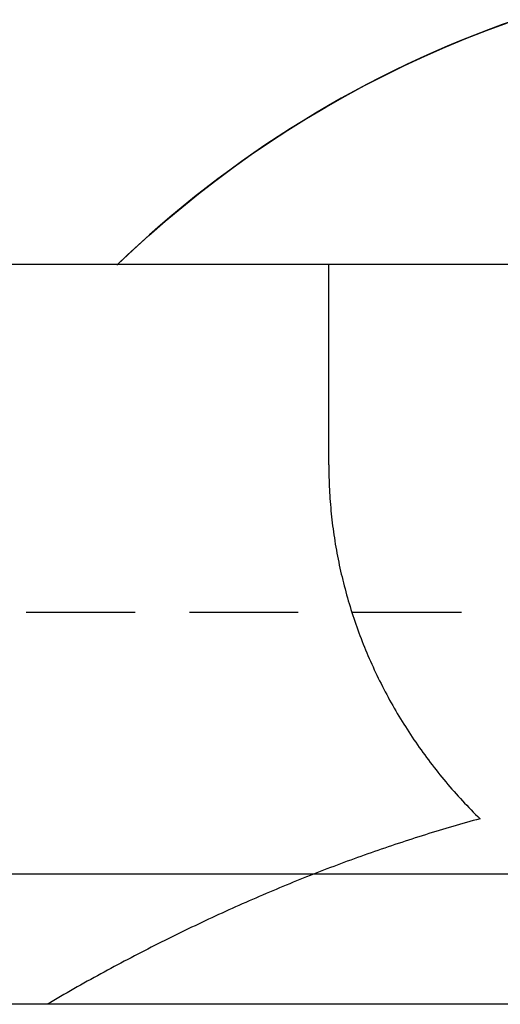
# Model space of a CAD drawing. Extents: x -140 to 287, y -140 to 287.
# Tile 4 of 11: x -20 to -9, y 216 to 238. Entities that reach past the tile are written whole.
import ezdxf

# ---------------------------------------------------------------- set-up
doc = ezdxf.new("R2010")
doc.units = 0
doc.header["$LTSCALE"] = 10
doc.linetypes.add('HIDDEN', pattern=[0.375, 0.25, -0.125])
doc.layers.get('0').update_dxf_attribs({"linetype": 'CONTINUOUS'})
doc.layers.add('HIDDEN', color=3, linetype='HIDDEN')

msp = doc.modelspace()

# ---------------------------------------------------------------- linework, layer by layer
for p, q in [((-130, 232.6), (-4.276, 232.6)), ((-12.5, 227.989), (-12.5, 232.6)), ((-12.5, 227.989), (-12.5, 229.216)), ((-52.5, 218.6), (52.5, 218.6)), ((97.928, 215.6), (-97.928, 215.6))]:
    msp.add_line(p, q)
msp.add_lwpolyline([(-17.349, 232.6), (-16.995, 232.935), (-16.632, 233.264), (-16.261, 233.589), (-15.881, 233.907), (-15.493, 234.22), (-15.098, 234.526), (-14.695, 234.825), (-14.284, 235.118), (-13.866, 235.402), (-13.441, 235.679), (-13.009, 235.948), (-12.571, 236.209), (-12.127, 236.461), (-11.677, 236.705), (-11.222, 236.939), (-10.762, 237.165), (-10.296, 237.381), (-9.826, 237.588), (-9.352, 237.785), (-8.874, 237.972), (-8.392, 238.149)])
for points in [[(-12.5, 227.989, 0), (-12.5, 227.919, 0), (-12.499, 227.849, 0), (-12.498, 227.779, 0), (-12.496, 227.709, 0), (-12.494, 227.638, 0), (-12.492, 227.568, 0), (-12.489, 227.498, 0), (-12.486, 227.428, 0), (-12.482, 227.358, 0), (-12.478, 227.288, 0), (-12.473, 227.218, 0), (-12.468, 227.148, 0), (-12.462, 227.078, 0), (-12.456, 227.008, 0), (-12.45, 226.939, 0), (-12.443, 226.869, 0), (-12.436, 226.799, 0), (-12.428, 226.729, 0), (-12.42, 226.66, 0), (-12.411, 226.59, 0), (-12.402, 226.52, 0), (-12.392, 226.451, 0), (-12.382, 226.381, 0), (-12.372, 226.312, 0), (-12.361, 226.243, 0), (-12.35, 226.173, 0), (-12.338, 226.104, 0), (-12.326, 226.035, 0), (-12.313, 225.966, 0), (-12.3, 225.897, 0), (-12.287, 225.828, 0), (-12.273, 225.759, 0), (-12.258, 225.69, 0), (-12.243, 225.621, 0), (-12.228, 225.553, 0), (-12.213, 225.484, 0), (-12.196, 225.416, 0), (-12.18, 225.347, 0), (-12.163, 225.279, 0), (-12.145, 225.211, 0), (-12.127, 225.143, 0), (-12.109, 225.075, 0), (-12.091, 225.007, 0), (-12.071, 224.939, 0), (-12.052, 224.872, 0), (-12.032, 224.804, 0), (-12.011, 224.737, 0), (-11.99, 224.669, 0), (-11.969, 224.602, 0), (-11.947, 224.535, 0), (-11.925, 224.468, 0), (-11.903, 224.401, 0), (-11.88, 224.334, 0), (-11.856, 224.268, 0), (-11.832, 224.201, 0), (-11.808, 224.135, 0), (-11.783, 224.069, 0), (-11.758, 224.003, 0), (-11.733, 223.937, 0), (-11.707, 223.871, 0), (-11.681, 223.806, 0), (-11.654, 223.74, 0), (-11.627, 223.675, 0), (-11.599, 223.61, 0), (-11.571, 223.545, 0), (-11.542, 223.48, 0), (-11.514, 223.415, 0), (-11.484, 223.351, 0), (-11.455, 223.287, 0), (-11.425, 223.222, 0), (-11.394, 223.158, 0), (-11.363, 223.095, 0), (-11.332, 223.031, 0), (-11.3, 222.967, 0), (-11.268, 222.904, 0), (-11.236, 222.841, 0), (-11.203, 222.778, 0), (-11.169, 222.715, 0), (-11.136, 222.653, 0), (-11.102, 222.59, 0), (-11.067, 222.528, 0), (-11.032, 222.466, 0), (-10.997, 222.405, 0), (-10.961, 222.343, 0), (-10.925, 222.282, 0), (-10.889, 222.22, 0), (-10.852, 222.159, 0), (-10.815, 222.099, 0), (-10.777, 222.038, 0), (-10.739, 221.978, 0), (-10.701, 221.918, 0), (-10.662, 221.858, 0), (-10.623, 221.798, 0), (-10.583, 221.739, 0), (-10.543, 221.679, 0), (-10.503, 221.62, 0), (-10.463, 221.561, 0), (-10.421, 221.503, 0), (-10.38, 221.445, 0), (-10.338, 221.386, 0), (-10.296, 221.329, 0), (-10.254, 221.271, 0), (-10.211, 221.214, 0), (-10.168, 221.156, 0), (-10.124, 221.099, 0), (-10.08, 221.043, 0), (-10.036, 220.986, 0), (-9.991, 220.93, 0), (-9.946, 220.874, 0), (-9.901, 220.819, 0), (-9.855, 220.763, 0), (-9.809, 220.708, 0), (-9.763, 220.653, 0), (-9.716, 220.599, 0), (-9.669, 220.544, 0), (-9.621, 220.49, 0), (-9.573, 220.436, 0), (-9.525, 220.383, 0), (-9.477, 220.329, 0), (-9.428, 220.276, 0), (-9.379, 220.224, 0), (-9.329, 220.171, 0), (-9.279, 220.119, 0), (-9.229, 220.067, 0), (-9.179, 220.015, 0), (-9.128, 219.964, 0), (-9.077, 219.913, 0), (-9.025, 219.862, 0)], [(-9.025, 219.862, 0), (-9.104, 219.841, 0), (-9.182, 219.819, 0), (-9.26, 219.797, 0), (-9.339, 219.775, 0), (-9.417, 219.753, 0), (-9.495, 219.73, 0), (-9.573, 219.708, 0), (-9.652, 219.685, 0), (-9.73, 219.662, 0), (-9.808, 219.638, 0), (-9.886, 219.615, 0), (-9.965, 219.591, 0), (-10.043, 219.568, 0), (-10.121, 219.544, 0), (-10.199, 219.52, 0), (-10.277, 219.495, 0), (-10.356, 219.471, 0), (-10.434, 219.446, 0), (-10.512, 219.421, 0), (-10.59, 219.396, 0), (-10.668, 219.371, 0), (-10.746, 219.345, 0), (-10.825, 219.32, 0), (-10.903, 219.294, 0), (-10.981, 219.268, 0), (-11.059, 219.242, 0), (-11.137, 219.215, 0), (-11.215, 219.189, 0), (-11.293, 219.162, 0), (-11.371, 219.135, 0), (-11.45, 219.108, 0), (-11.528, 219.081, 0), (-11.606, 219.053, 0), (-11.684, 219.026, 0), (-11.762, 218.998, 0), (-11.84, 218.97, 0), (-11.918, 218.942, 0), (-11.996, 218.913, 0), (-12.074, 218.885, 0), (-12.152, 218.856, 0), (-12.23, 218.827, 0), (-12.308, 218.798, 0), (-12.386, 218.768, 0), (-12.464, 218.739, 0), (-12.542, 218.709, 0), (-12.62, 218.679, 0), (-12.698, 218.649, 0), (-12.775, 218.619, 0), (-12.853, 218.588, 0), (-12.931, 218.558, 0), (-13.009, 218.527, 0), (-13.087, 218.496, 0), (-13.165, 218.465, 0), (-13.243, 218.433, 0), (-13.321, 218.402, 0), (-13.399, 218.37, 0), (-13.476, 218.338, 0), (-13.554, 218.306, 0), (-13.632, 218.274, 0), (-13.71, 218.241, 0), (-13.788, 218.209, 0), (-13.866, 218.176, 0), (-13.943, 218.143, 0), (-14.021, 218.109, 0), (-14.099, 218.076, 0), (-14.177, 218.042, 0), (-14.254, 218.009, 0), (-14.332, 217.975, 0), (-14.41, 217.941, 0), (-14.487, 217.906, 0), (-14.565, 217.872, 0), (-14.643, 217.837, 0), (-14.72, 217.802, 0), (-14.798, 217.767, 0), (-14.876, 217.732, 0), (-14.953, 217.696, 0), (-15.031, 217.661, 0), (-15.109, 217.625, 0), (-15.186, 217.589, 0), (-15.264, 217.553, 0), (-15.341, 217.516, 0), (-15.419, 217.48, 0), (-15.496, 217.443, 0), (-15.574, 217.406, 0), (-15.652, 217.369, 0), (-15.729, 217.332, 0), (-15.807, 217.294, 0), (-15.884, 217.257, 0), (-15.962, 217.219, 0), (-16.039, 217.181, 0), (-16.116, 217.143, 0), (-16.194, 217.104, 0), (-16.271, 217.066, 0), (-16.349, 217.027, 0), (-16.426, 216.988, 0), (-16.504, 216.949, 0), (-16.581, 216.91, 0), (-16.658, 216.87, 0), (-16.736, 216.83, 0), (-16.813, 216.791, 0), (-16.89, 216.75, 0), (-16.968, 216.71, 0), (-17.045, 216.67, 0), (-17.122, 216.629, 0), (-17.2, 216.588, 0), (-17.277, 216.548, 0), (-17.354, 216.506, 0), (-17.431, 216.465, 0), (-17.509, 216.424, 0), (-17.586, 216.382, 0), (-17.663, 216.34, 0), (-17.74, 216.298, 0), (-17.817, 216.256, 0), (-17.895, 216.213, 0), (-17.972, 216.171, 0), (-18.049, 216.128, 0), (-18.126, 216.085, 0), (-18.203, 216.042, 0), (-18.28, 215.998, 0), (-18.358, 215.955, 0), (-18.434, 215.911, 0), (-18.512, 215.867, 0), (-18.589, 215.823, 0), (-18.666, 215.779, 0), (-18.743, 215.734, 0), (-18.82, 215.69, 0), (-18.897, 215.645, 0), (-18.974, 215.6, 0)]]:
    msp.add_polyline3d(points)
msp.add_arc((0, 214.6), 25, 109.1391, 134.0173)
at = {"layer": 'HIDDEN'}
msp.add_line((73.048, 224.6), (-73.048, 224.6), dxfattribs=at)

doc.saveas('drawing.dxf')
